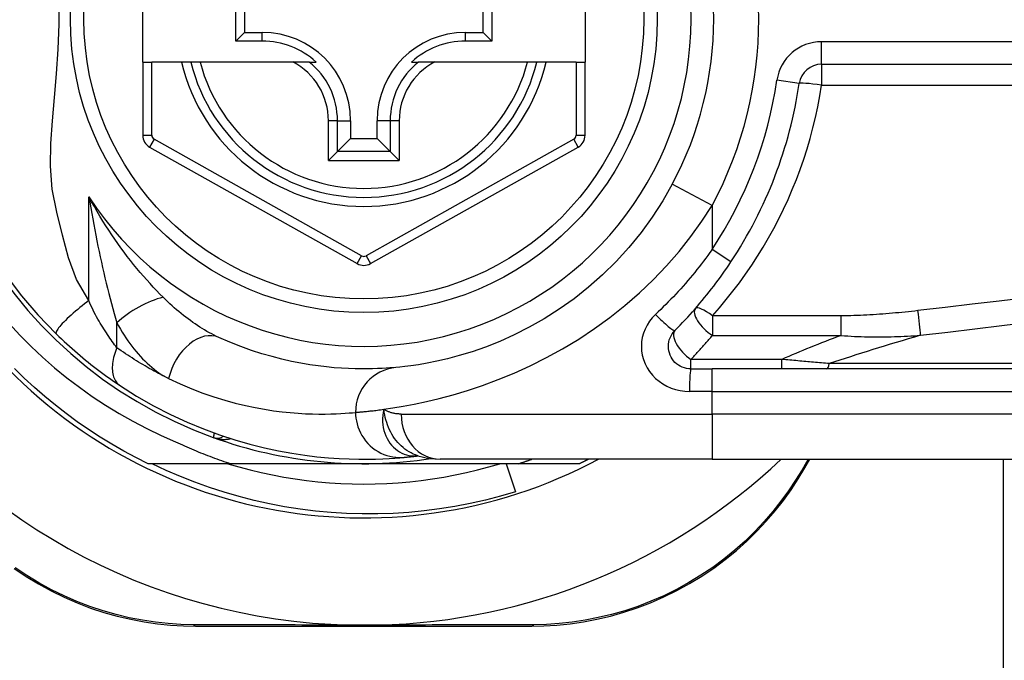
# Model space of a CAD drawing. Header units: inches. Extents: x 4 to 114, y 7 to 60.
# Tile 66 of 95: x 26.105 to 26.964, y 40.764 to 41.323. Entities that reach past the tile are written whole.
import ezdxf

# ---------------------------------------------------------------- set-up
doc = ezdxf.new("R2010")
doc.units = ezdxf.units.IN
doc.header["$MEASUREMENT"] = 0
doc.layers.add('Visible Edges(ANSI)', color=7, linetype='Continuous', lineweight=25)
doc.layers.add('Visible Tangent Edges(ANSI)', color=7, linetype='Continuous', lineweight=25)

msp = doc.modelspace()

# ---------------------------------------------------------------- linework, layer by layer
at = {"layer": 'Visible Edges(ANSI)'}
for p, q in [((26.21247, 41.28602), (26.21247, 41.36083)), ((26.59829, 41.36083), (26.59829, 41.28602)), ((26.29363, 41.30428), (26.29363, 41.34257)), ((26.51696, 41.34257), (26.51696, 41.30428)), ((26.30121, 41.33499), (26.30121, 41.31186)), ((26.50938, 41.31186), (26.50938, 41.33499)), ((26.29363, 41.30428), (26.30121, 41.31186)), ((26.31671, 41.30428), (26.29363, 41.30428)), ((26.30121, 41.31186), (26.31671, 41.31186)), ((26.49388, 41.31186), (26.50938, 41.31186)), ((26.51696, 41.30428), (26.49388, 41.30428)), ((26.51696, 41.30428), (26.50938, 41.31186)), ((26.21247, 41.28602), (26.21247, 41.22207)), ((26.21247, 41.28602), (26.22034, 41.28602)), ((26.24625, 41.28602), (26.22034, 41.28602)), ((26.25435, 41.28602), (26.24625, 41.28602)), ((26.26247, 41.28602), (26.25435, 41.28602)), ((26.34345, 41.28602), (26.26247, 41.28602)), ((26.35773, 41.28602), (26.34345, 41.28602)), ((26.35773, 41.28602), (26.36364, 41.28602)), ((26.44695, 41.28602), (26.45286, 41.28602)), ((26.46714, 41.28602), (26.45286, 41.28602)), ((26.54812, 41.28602), (26.46714, 41.28602)), ((26.55624, 41.28602), (26.54812, 41.28602)), ((26.56434, 41.28602), (26.55624, 41.28602)), ((26.59042, 41.28602), (26.56434, 41.28602)), ((26.59042, 41.28602), (26.59829, 41.28602)), ((26.59829, 41.22207), (26.59829, 41.28602)), ((26.80449, 41.28407), (27.45647, 41.28407)), ((26.39373, 41.23484), (26.39373, 41.21934)), ((26.41686, 41.21934), (26.41686, 41.23484)), ((26.3823, 41.20791), (26.39373, 41.21934)), ((26.39373, 41.21934), (26.41686, 41.21934)), ((26.42829, 41.20791), (26.41686, 41.21934)), ((26.2185, 41.21177), (26.39951, 41.11013)), ((26.41107, 41.11013), (26.59226, 41.21177)), ((26.3823, 41.20791), (26.37446, 41.20007)), ((26.43613, 41.20007), (26.42829, 41.20791)), ((26.69056, 41.01831), (26.70899, 41.01831)), ((27.35805, 41.01831), (26.70899, 41.01831)), ((26.28937, 40.93563), (26.21721, 40.93563)), ((26.40529, 40.93563), (26.28937, 40.93563)), ((26.54032, 40.93563), (26.40529, 40.93563)), ((26.45255, 40.94249), (26.4526, 40.94249)), ((26.70899, 40.93957), (26.47173, 40.93957)), ((26.52954, 40.93563), (26.53748, 40.91102)), ((26.59338, 40.93563), (26.54032, 40.93563)), ((26.70899, 40.93957), (27.35805, 40.93957)), ((26.78993, 40.9319), (26.79435, 40.93957)), ((26.96315, 26.40428), (26.96315, 40.93957)), ((26.25906, 40.7939), (26.55114, 40.7939))]:
    msp.add_line(p, q, dxfattribs=at)
at = {"layer": 'Visible Edges(ANSI)', "flags": 128}
for points in [[(26.67428, 41.17939), (26.66598, 41.16488), (26.65689, 41.15081), (26.64705, 41.13727), (26.6365, 41.12433), (26.62531, 41.11204), (26.61355, 41.10046), (26.60133, 41.08962), (26.5887, 41.07958), (26.57577, 41.07042), (26.56267, 41.06213), (26.54954, 41.05471), (26.53654, 41.04812), (26.5238, 41.04237), (26.51146, 41.03743), (26.49968, 41.03328), (26.48859, 41.02989), (26.47833, 41.02714), (26.46893, 41.02494), (26.46045, 41.02323), (26.45293, 41.02194), (26.44641, 41.02099), (26.44094, 41.02034), (26.43656, 41.01989), (26.43332, 41.0196)], [(26.67664, 41.05191), (26.67889, 41.05418), (26.68113, 41.05647), (26.68335, 41.05878), (26.68555, 41.06112), (26.68773, 41.06347), (26.68989, 41.06584), (26.69204, 41.06823), (26.69417, 41.07064), (26.69628, 41.07307), (26.69837, 41.07552), (26.70043, 41.07799), (26.70248, 41.08047), (26.70451, 41.08298), (26.70652, 41.0855), (26.70851, 41.08804), (26.71047, 41.09059), (26.71242, 41.09316), (26.71434, 41.09575), (26.71624, 41.09835), (26.71812, 41.10097), (26.71997, 41.1036), (26.72181, 41.10625), (26.72362, 41.10891), (26.7254, 41.11158)], [(26.09339, 41.09966), (26.10673, 41.08211), (26.12101, 41.06549), (26.13711, 41.04879)], [(26.09598, 41.05782), (26.10538, 41.04772), (26.11511, 41.03795), (26.12518, 41.0285), (26.13558, 41.01939), (26.14628, 41.01064), (26.15727, 41.00226), (26.16852, 40.99427), (26.18004, 40.98667), (26.1918, 40.97947), (26.20381, 40.97267), (26.21604, 40.96628), (26.22849, 40.96031), (26.24116, 40.95477)], [(26.13711, 41.04879), (26.13933, 41.04664), (26.14158, 41.04449), (26.14385, 41.04236), (26.14615, 41.04025), (26.14847, 41.03814), (26.1508, 41.03605), (26.15316, 41.03399), (26.15551, 41.03195), (26.15788, 41.02994), (26.16024, 41.02797), (26.1626, 41.02603), (26.16495, 41.02412), (26.16731, 41.02224), (26.16965, 41.02041), (26.17199, 41.0186), (26.17431, 41.01684), (26.17663, 41.01511), (26.17894, 41.01341), (26.18123, 41.01175), (26.1835, 41.01013), (26.18576, 41.00854), (26.18798, 41.007), (26.19019, 41.0055), (26.19236, 41.00404)], [(26.43332, 41.0196), (26.43086, 41.01938), (26.42802, 41.01915), (26.4248, 41.01893), (26.4212, 41.01872), (26.41723, 41.01854), (26.41289, 41.0184), (26.40818, 41.01832), (26.40311, 41.01831), (26.39769, 41.0184), (26.39193, 41.01859), (26.38583, 41.01892), (26.3794, 41.0194), (26.37263, 41.02005), (26.36552, 41.0209), (26.35809, 41.02198), (26.35033, 41.0233), (26.34226, 41.02489), (26.33388, 41.02678), (26.32523, 41.029), (26.31634, 41.03156), (26.30723, 41.0345), (26.29792, 41.03782), (26.28845, 41.04157), (26.27883, 41.04575)], [(26.69056, 41.01831), (26.68864, 41.0184), (26.68673, 41.0187), (26.68487, 41.01917), (26.68305, 41.01982), (26.68131, 41.02064), (26.67965, 41.02162), (26.6781, 41.02276), (26.67667, 41.02404), (26.67538, 41.02546), (26.67423, 41.02701), (26.67324, 41.02867), (26.67241, 41.03042), (26.67175, 41.03225), (26.67127, 41.03413), (26.67098, 41.03604), (26.67087, 41.03797), (26.67097, 41.0399), (26.67125, 41.04182), (26.67172, 41.0437), (26.67237, 41.04552), (26.6732, 41.04727), (26.6742, 41.04894), (26.67535, 41.05049), (26.67664, 41.05191)], [(26.21721, 40.93563), (26.2065, 40.94101), (26.19594, 40.94669), (26.18554, 40.95266), (26.17531, 40.95891), (26.16526, 40.96545), (26.1554, 40.97227), (26.14573, 40.97935), (26.13626, 40.9867), (26.127, 40.99432), (26.11795, 41.00219), (26.10913, 41.0103), (26.10053, 41.01866)], [(26.19236, 41.00404), (26.20714, 40.99467), (26.22191, 40.9862), (26.23659, 40.97862), (26.2511, 40.9719), (26.26536, 40.96598), (26.27929, 40.96084), (26.29284, 40.95641), (26.30599, 40.95263), (26.31869, 40.94946), (26.3309, 40.94684), (26.34259, 40.94472), (26.35375, 40.94304), (26.36435, 40.94176), (26.37437, 40.94081), (26.38381, 40.94017), (26.39264, 40.93977), (26.40085, 40.93959), (26.40845, 40.93958), (26.41541, 40.9397), (26.42174, 40.93992), (26.42742, 40.9402), (26.43245, 40.94053), (26.43683, 40.94086), (26.44055, 40.94119)], [(26.24116, 40.95477), (26.24312, 40.95385), (26.24508, 40.95294), (26.24705, 40.95204), (26.24902, 40.95115), (26.251, 40.95027), (26.25298, 40.9494), (26.25497, 40.94855), (26.25696, 40.9477), (26.25895, 40.94686), (26.26095, 40.94604), (26.26296, 40.94522), (26.26497, 40.94442), (26.26698, 40.94363), (26.26899, 40.94285), (26.27101, 40.94208), (26.27304, 40.94132), (26.27507, 40.94057), (26.2771, 40.93983), (26.27914, 40.9391), (26.28118, 40.93839), (26.28322, 40.93768), (26.28527, 40.93699), (26.28732, 40.9363), (26.28937, 40.93563)], [(26.53748, 40.91102), (26.52443, 40.90721), (26.51128, 40.90383), (26.49804, 40.90085), (26.48473, 40.8983), (26.47135, 40.89617), (26.45792, 40.89445), (26.44444, 40.89316), (26.43092, 40.89229), (26.41738, 40.89185), (26.40382, 40.89183), (26.39025, 40.89224), (26.37669, 40.89307), (26.36315, 40.89434), (26.34967, 40.89602), (26.33626, 40.89813), (26.32294, 40.90066), (26.30972, 40.9036), (26.2966, 40.90696), (26.28359, 40.91073), (26.27071, 40.9149), (26.25796, 40.91948), (26.24535, 40.92447), (26.2329, 40.92985), (26.22061, 40.93563)], [(26.28674, 40.93563), (26.29636, 40.93282), (26.30605, 40.93024), (26.3158, 40.92791), (26.32561, 40.92582), (26.33546, 40.92397), (26.34536, 40.92237), (26.35529, 40.92101), (26.36526, 40.91989), (26.37524, 40.91903), (26.38525, 40.91841), (26.39527, 40.91804), (26.40529, 40.91791), (26.41532, 40.91804), (26.42534, 40.91841), (26.43534, 40.91903), (26.44533, 40.91989), (26.45529, 40.92101), (26.46523, 40.92237), (26.47512, 40.92397), (26.48498, 40.92582), (26.49478, 40.92791), (26.50453, 40.93024), (26.51422, 40.93282), (26.52385, 40.93563)], [(26.44055, 40.94119), (26.44089, 40.94122), (26.44124, 40.94125), (26.44161, 40.94129), (26.442, 40.94132), (26.44239, 40.94136), (26.4428, 40.9414), (26.44323, 40.94145), (26.44367, 40.94149), (26.44412, 40.94153), (26.44458, 40.94158), (26.44506, 40.94163), (26.44556, 40.94168), (26.44606, 40.94174), (26.44659, 40.94179), (26.44712, 40.94185), (26.44767, 40.94191), (26.44823, 40.94198), (26.44881, 40.94204), (26.4494, 40.94211), (26.45, 40.94218), (26.45062, 40.94225), (26.45125, 40.94233), (26.45189, 40.94241), (26.45255, 40.94249)], [(26.4523, 40.94259), (26.46218, 40.94027), (26.47173, 40.93957)], [(26.54032, 40.93563), (26.5408, 40.93579), (26.54129, 40.93594), (26.54177, 40.9361), (26.54226, 40.93626), (26.54274, 40.93642), (26.54323, 40.93658), (26.54371, 40.93674), (26.5442, 40.9369), (26.54468, 40.93706), (26.54517, 40.93723), (26.54565, 40.93739), (26.54613, 40.93755), (26.54662, 40.93772), (26.5471, 40.93788), (26.54758, 40.93805), (26.54807, 40.93822), (26.54855, 40.93838), (26.54903, 40.93855), (26.54951, 40.93872), (26.54999, 40.93889), (26.55048, 40.93906), (26.55096, 40.93922), (26.55144, 40.9394), (26.55192, 40.93957)], [(26.60129, 40.93957), (26.60096, 40.9394), (26.60063, 40.93923), (26.6003, 40.93907), (26.59998, 40.9389), (26.59965, 40.93873), (26.59932, 40.93857), (26.59899, 40.9384), (26.59866, 40.93824), (26.59833, 40.93807), (26.598, 40.93791), (26.59767, 40.93774), (26.59734, 40.93758), (26.59701, 40.93741), (26.59668, 40.93725), (26.59635, 40.93709), (26.59602, 40.93692), (26.59569, 40.93676), (26.59536, 40.9366), (26.59503, 40.93644), (26.5947, 40.93627), (26.59437, 40.93611), (26.59404, 40.93595), (26.59371, 40.93579), (26.59338, 40.93563)], [(26.55114, 40.7939), (26.56228, 40.79412), (26.57363, 40.79482), (26.58517, 40.79601), (26.59683, 40.79771), (26.60856, 40.79995), (26.62032, 40.80273), (26.63209, 40.80605), (26.64381, 40.80994), (26.65544, 40.81441), (26.66692, 40.81944), (26.67822, 40.82501), (26.68928, 40.83108), (26.70005, 40.83764), (26.71049, 40.84466), (26.72054, 40.85211), (26.73017, 40.85997), (26.73933, 40.86817), (26.74802, 40.87669), (26.75624, 40.88547), (26.76397, 40.89447), (26.77121, 40.90366), (26.77796, 40.91298), (26.7842, 40.92241), (26.78993, 40.9319)], [(26.10031, 40.84426), (26.11075, 40.83728), (26.12151, 40.83075), (26.13255, 40.8247), (26.14382, 40.81917), (26.15528, 40.81419), (26.16688, 40.80977), (26.17856, 40.80593), (26.19027, 40.80265), (26.20198, 40.79992), (26.21364, 40.79771), (26.22522, 40.79602), (26.23668, 40.79483), (26.24797, 40.79413), (26.25906, 40.7939)], [(26.41761, 40.79489), (26.41659, 40.79487), (26.41556, 40.79485), (26.41453, 40.79483), (26.4135, 40.79482), (26.41247, 40.7948), (26.41144, 40.79479), (26.41041, 40.79478), (26.40938, 40.79477), (26.40836, 40.79476), (26.40733, 40.79476), (26.40631, 40.79476), (26.40528, 40.79476), (26.40426, 40.79476), (26.40324, 40.79476), (26.40221, 40.79476), (26.40119, 40.79477), (26.40016, 40.79478), (26.39914, 40.79479), (26.39811, 40.7948), (26.39708, 40.79482), (26.39606, 40.79483), (26.39503, 40.79485), (26.394, 40.79487), (26.39297, 40.79489)]]:
    msp.add_lwpolyline(points, dxfattribs=at)
at = {"layer": 'Visible Edges(ANSI)'}
msp.add_circle((26.40529, 41.32342), 0.25591, dxfattribs=at)
for centre, radius, start, end in [((26.40529, 41.32342), 0.43504, 61.92751, 298.07249), ((26.40529, 41.32342), 0.3878, 81.33391, 250.21195), ((26.40529, 41.32342), 0.30512, 331.83282, 28.16718), ((26.31671, 41.23484), 0.07702, 0, 90), ((26.31671, 41.23484), 0.06944, 47.48259, 90), ((26.49388, 41.23484), 0.07702, 90, 180), ((26.49388, 41.23484), 0.06944, 90, 132.51741), ((26.40529, 41.32342), 0.15551, 193.91643, 346.08357), ((26.80449, 41.26438), 0.01969, 90, 171.58673), ((26.40529, 41.32342), 0.38386, 326.50369, 351.58673), ((26.22428, 41.22207), 0.01181, 180, 240.68681), ((26.58648, 41.22207), 0.01181, 299.29123, 0), ((26.4053, 41.12043), 0.01181, 240.68681, 299.29123), ((26.40529, 41.32428), 0.52953, 213.07249, 268.66692), ((26.27734, 40.96779), 0.00984, 250.21195, 303.93658), ((26.40529, 41.32342), 0.3878, 250.21195, 278.66609), ((26.40529, 41.32428), 0.52953, 271.33308, 313.40464)]:
    msp.add_arc(centre, radius, start, end, dxfattribs=at)
at = {"layer": 'Visible Tangent Edges(ANSI)'}
for p, q in [((26.31671, 41.30428), (26.31671, 41.31186)), ((26.49388, 41.30428), (26.49388, 41.31186)), ((26.80449, 41.28407), (26.80449, 41.30375)), ((27.45647, 41.30375), (26.80449, 41.30375)), ((26.22034, 41.22207), (26.22034, 41.28602)), ((26.59042, 41.28602), (26.59042, 41.22207)), ((26.80449, 41.28407), (26.80449, 41.26577)), ((26.78502, 41.26726), (26.76555, 41.27014)), ((26.80449, 41.26577), (27.45647, 41.26577)), ((26.37446, 41.20007), (26.37446, 41.23484)), ((26.3823, 41.23484), (26.37446, 41.23484)), ((26.3823, 41.20791), (26.3823, 41.23484)), ((26.3823, 41.23484), (26.39373, 41.23484)), ((26.42829, 41.23484), (26.41686, 41.23484)), ((26.43613, 41.23484), (26.42829, 41.23484)), ((26.42829, 41.23484), (26.42829, 41.20791)), ((26.43613, 41.23484), (26.43613, 41.20007)), ((26.21247, 41.22207), (26.22034, 41.22207)), ((26.22235, 41.21864), (26.2185, 41.21177)), ((26.40337, 41.117), (26.22235, 41.21864)), ((26.58841, 41.21864), (26.40722, 41.117)), ((26.59226, 41.21177), (26.58841, 41.21864)), ((26.59042, 41.22207), (26.59829, 41.22207)), ((26.42829, 41.20791), (26.3823, 41.20791)), ((26.37446, 41.20007), (26.43613, 41.20007)), ((26.70899, 41.16081), (26.67428, 41.17939)), ((26.16559, 41.07795), (26.16559, 41.16846)), ((26.70899, 41.16081), (26.70899, 41.12244)), ((26.39951, 41.11013), (26.40337, 41.117)), ((26.40722, 41.117), (26.41107, 41.11013)), ((26.7254, 41.11158), (26.70899, 41.12244)), ((26.82153, 41.06463), (26.70933, 41.06463)), ((26.70933, 41.06463), (26.70933, 41.04753)), ((26.82153, 41.04753), (26.82153, 41.06463)), ((26.18989, 41.0368), (26.18989, 41.05846)), ((26.70933, 41.04753), (26.82153, 41.04753)), ((26.69056, 41.01831), (26.69056, 41.02665)), ((26.76991, 41.02665), (26.69056, 41.02665)), ((26.76991, 41.01831), (26.76991, 41.02665)), ((27.36037, 41.0229), (26.81123, 41.0229)), ((26.70899, 40.99862), (26.70899, 41.01831)), ((26.70899, 40.99862), (26.68933, 40.99862)), ((26.70899, 40.99862), (27.35805, 40.99862)), ((26.70899, 40.97894), (26.70899, 40.99862)), ((26.43783, 40.97894), (26.70899, 40.97894)), ((27.35805, 40.97894), (26.70899, 40.97894)), ((26.70899, 40.97894), (26.70899, 40.93957)), ((26.79285, 40.93957), (26.78754, 40.93043))]:
    msp.add_line(p, q, dxfattribs=at)
at = {"layer": 'Visible Tangent Edges(ANSI)', "flags": 128}
for points in [[(26.16559, 41.07795), (26.15483, 41.09617), (26.14776, 41.11524), (26.14255, 41.13491), (26.13747, 41.15502), (26.13342, 41.17518), (26.13199, 41.19507), (26.13234, 41.21482), (26.13372, 41.23473), (26.13553, 41.255), (26.13735, 41.27581), (26.13878, 41.29729), (26.13952, 41.319), (26.13927, 41.34063)], [(26.70933, 41.06463), (26.71546, 41.07163), (26.72142, 41.07877), (26.72722, 41.08606), (26.73284, 41.09348), (26.7383, 41.10105), (26.74357, 41.10875), (26.74866, 41.11658), (26.75357, 41.12453), (26.7583, 41.13261), (26.76283, 41.14081), (26.76717, 41.14913), (26.77131, 41.15756), (26.77525, 41.1661), (26.77898, 41.17474), (26.78251, 41.18349), (26.78583, 41.19233), (26.78894, 41.20126), (26.79183, 41.21027), (26.7945, 41.21936), (26.79695, 41.22852), (26.79918, 41.23775), (26.80118, 41.24704), (26.80295, 41.25638), (26.80449, 41.26577)], [(26.16559, 41.16846), (26.16637, 41.16362), (26.16718, 41.15879), (26.168, 41.15397), (26.16886, 41.14917), (26.16973, 41.14438), (26.17062, 41.13961), (26.17154, 41.13486), (26.17247, 41.13012), (26.17343, 41.12541), (26.1744, 41.12073), (26.1754, 41.11606), (26.17641, 41.11143), (26.17745, 41.10682), (26.1785, 41.10223), (26.17957, 41.09767), (26.18066, 41.09314), (26.18177, 41.08864), (26.18289, 41.08417), (26.18403, 41.07975), (26.18518, 41.07537), (26.18634, 41.07105), (26.18752, 41.06678), (26.1887, 41.06259), (26.18989, 41.05846)], [(26.23028, 41.08077), (26.22744, 41.08365), (26.22457, 41.0866), (26.2217, 41.08964), (26.21883, 41.09276), (26.21595, 41.09594), (26.21308, 41.0992), (26.21022, 41.10253), (26.20737, 41.10593), (26.20453, 41.10938), (26.20172, 41.1129), (26.19894, 41.11648), (26.19617, 41.12011), (26.19343, 41.12381), (26.19072, 41.12758), (26.18804, 41.1314), (26.18539, 41.13529), (26.18277, 41.13923), (26.18019, 41.14324), (26.17765, 41.1473), (26.17514, 41.15143), (26.17269, 41.1556), (26.17027, 41.15984), (26.1679, 41.16412), (26.16559, 41.16846)], [(26.42276, 40.98308), (26.43073, 40.98424), (26.4396, 40.9857), (26.44931, 40.98753), (26.45983, 40.98976), (26.47111, 40.99245), (26.48311, 40.99567), (26.49573, 40.9995), (26.50888, 41.00394), (26.52244, 41.00902), (26.5363, 41.01475), (26.55037, 41.02113), (26.56452, 41.02818), (26.57866, 41.03591), (26.59267, 41.04433), (26.60644, 41.05344), (26.61989, 41.06322), (26.63297, 41.07361), (26.6456, 41.08459), (26.65773, 41.09612), (26.66929, 41.10817), (26.68023, 41.12071), (26.69052, 41.1337), (26.70012, 41.14709), (26.70899, 41.16081)], [(26.70899, 41.12244), (26.70718, 41.11991), (26.70535, 41.11738), (26.70349, 41.11487), (26.70162, 41.11237), (26.69972, 41.10989), (26.69779, 41.10742), (26.69585, 41.10497), (26.69388, 41.10253), (26.69189, 41.10011), (26.68988, 41.0977), (26.68785, 41.09531), (26.68579, 41.09293), (26.68372, 41.09058), (26.68163, 41.08823), (26.67951, 41.08591), (26.67738, 41.08361), (26.67523, 41.08132), (26.67305, 41.07905), (26.67086, 41.0768), (26.66865, 41.07457), (26.66643, 41.07236), (26.66418, 41.07016), (26.66192, 41.06799), (26.65964, 41.06584)], [(26.27883, 41.04575), (26.27678, 41.04671), (26.27472, 41.04772), (26.27265, 41.04878), (26.27058, 41.04989), (26.26851, 41.05106), (26.26643, 41.05226), (26.26436, 41.05352), (26.26229, 41.05481), (26.26023, 41.05615), (26.25817, 41.05752), (26.25612, 41.05894), (26.25408, 41.0604), (26.25204, 41.06189), (26.25001, 41.06343), (26.24799, 41.065), (26.24598, 41.06661), (26.24397, 41.06826), (26.24198, 41.06994), (26.24, 41.07166), (26.23802, 41.07342), (26.23606, 41.07521), (26.23412, 41.07703), (26.23219, 41.07888), (26.23028, 41.08077)], [(26.98319, 41.08024), (26.95952, 41.07746), (26.93585, 41.07468), (26.91218, 41.0719), (26.88851, 41.06914)], [(26.16559, 41.07795), (26.16365, 41.07648), (26.16169, 41.07497), (26.15971, 41.07341), (26.15773, 41.07182), (26.15577, 41.07021), (26.15383, 41.06858), (26.15194, 41.06696), (26.1501, 41.06534), (26.14834, 41.06374), (26.14666, 41.06217), (26.14509, 41.06065), (26.14363, 41.05919), (26.1423, 41.05779), (26.1411, 41.05648), (26.14005, 41.05525), (26.13914, 41.05411), (26.13839, 41.05308), (26.13778, 41.05215), (26.13733, 41.05132), (26.13702, 41.05061), (26.13685, 41.05), (26.13681, 41.04949), (26.1369, 41.04909), (26.13711, 41.04879)], [(26.18989, 41.0368), (26.18892, 41.03811), (26.18793, 41.03945), (26.18693, 41.04084), (26.18592, 41.04226), (26.1849, 41.04371), (26.18387, 41.0452), (26.18284, 41.04673), (26.1818, 41.04828), (26.18075, 41.04987), (26.1797, 41.05149), (26.17865, 41.05314), (26.1776, 41.05482), (26.17654, 41.05653), (26.17548, 41.05827), (26.17442, 41.06004), (26.17336, 41.06184), (26.1723, 41.06367), (26.17125, 41.06553), (26.17021, 41.06744), (26.16921, 41.06943), (26.16825, 41.07147), (26.16732, 41.07358), (26.16643, 41.07574), (26.16559, 41.07795)], [(26.65964, 41.06584), (26.65688, 41.06299), (26.65442, 41.05988), (26.6523, 41.05656), (26.65053, 41.05306), (26.64914, 41.0494), (26.64814, 41.04564), (26.64753, 41.04181), (26.64733, 41.03795), (26.64755, 41.03409), (26.64818, 41.03026), (26.64921, 41.0265), (26.65062, 41.02285), (26.65238, 41.01935), (26.6545, 41.01603), (26.65694, 41.01293), (26.6597, 41.01009), (26.66276, 41.00753), (26.66607, 41.00526), (26.6696, 41.00329), (26.67332, 41.00165), (26.67719, 41.00035), (26.68117, 40.9994), (26.68523, 40.99882), (26.68933, 40.99862)], [(26.88851, 41.06914), (26.88574, 41.06882), (26.88296, 41.06851), (26.88017, 41.06821), (26.87739, 41.06791), (26.87461, 41.06763), (26.87183, 41.06736), (26.86904, 41.06709), (26.86625, 41.06684), (26.86347, 41.0666), (26.86068, 41.06637), (26.85789, 41.06615), (26.8551, 41.06594), (26.8523, 41.06575), (26.84951, 41.06557), (26.84671, 41.0654), (26.84392, 41.06525), (26.84112, 41.06511), (26.83833, 41.06499), (26.83553, 41.06488), (26.83273, 41.06479), (26.82993, 41.06473), (26.82713, 41.06467), (26.82433, 41.06464), (26.82153, 41.06463)], [(26.18989, 41.05846), (26.19141, 41.05575), (26.19296, 41.05308), (26.19455, 41.05045), (26.19619, 41.04787), (26.19785, 41.04534), (26.19955, 41.04287), (26.20129, 41.04045), (26.20306, 41.03809), (26.20485, 41.03579), (26.20668, 41.03354), (26.20854, 41.03137), (26.21043, 41.02925), (26.21235, 41.02721), (26.21429, 41.02523), (26.21626, 41.02332), (26.21826, 41.02149), (26.22029, 41.01974), (26.22234, 41.01806), (26.22442, 41.01646), (26.22651, 41.01496), (26.22863, 41.01355), (26.23075, 41.01224), (26.23289, 41.01103), (26.23505, 41.00992)], [(26.89084, 41.04762), (26.91451, 41.05046), (26.93818, 41.05331), (26.96185, 41.05617), (26.98551, 41.05903)], [(26.69056, 41.02665), (26.69136, 41.02749), (26.69217, 41.02833), (26.69297, 41.02918), (26.69377, 41.03002), (26.69456, 41.03087), (26.69536, 41.03173), (26.69615, 41.03258), (26.69695, 41.03344), (26.69774, 41.0343), (26.69852, 41.03516), (26.69931, 41.03603), (26.70009, 41.0369), (26.70087, 41.03777), (26.70165, 41.03865), (26.70243, 41.03952), (26.7032, 41.0404), (26.70398, 41.04128), (26.70475, 41.04217), (26.70552, 41.04306), (26.70628, 41.04395), (26.70705, 41.04484), (26.70781, 41.04574), (26.70857, 41.04663), (26.70933, 41.04753)], [(26.82153, 41.04753), (26.82446, 41.04729), (26.82739, 41.04707), (26.83031, 41.04689), (26.83323, 41.04672), (26.83615, 41.04659), (26.83906, 41.04648), (26.84196, 41.04639), (26.84487, 41.04632), (26.84777, 41.04627), (26.85066, 41.04625), (26.85356, 41.04624), (26.85644, 41.04625), (26.85933, 41.04628), (26.86221, 41.04633), (26.86509, 41.04639), (26.86796, 41.04647), (26.87083, 41.04656), (26.8737, 41.04667), (26.87656, 41.0468), (26.87942, 41.04694), (26.88228, 41.04709), (26.88514, 41.04725), (26.88799, 41.04743), (26.89084, 41.04762)], [(26.18989, 41.0368), (26.18923, 41.03512), (26.18861, 41.03342), (26.18805, 41.03171), (26.18755, 41.02999), (26.18711, 41.02828), (26.18674, 41.02656), (26.18643, 41.02486), (26.1862, 41.02318), (26.18605, 41.02153), (26.18596, 41.01991), (26.18596, 41.01833), (26.18603, 41.01681), (26.18619, 41.01534), (26.18642, 41.01393), (26.18672, 41.01258), (26.1871, 41.01131), (26.18754, 41.01011), (26.18806, 41.00899), (26.18864, 41.00796), (26.18928, 41.007), (26.18998, 41.00613), (26.19073, 41.00535), (26.19152, 41.00465), (26.19236, 41.00404)], [(26.23505, 41.00992), (26.23319, 41.01083), (26.23134, 41.01176), (26.22947, 41.01271), (26.22761, 41.01367), (26.22574, 41.01465), (26.22387, 41.01565), (26.22199, 41.01667), (26.22011, 41.0177), (26.21823, 41.01876), (26.21635, 41.01983), (26.21446, 41.02092), (26.21257, 41.02203), (26.21068, 41.02316), (26.20879, 41.0243), (26.2069, 41.02547), (26.20501, 41.02665), (26.20312, 41.02785), (26.20123, 41.02907), (26.19935, 41.03031), (26.19746, 41.03157), (26.19557, 41.03284), (26.19367, 41.03414), (26.19178, 41.03546), (26.18989, 41.0368)], [(26.81123, 41.0229), (26.80953, 41.02305), (26.80783, 41.0232), (26.80612, 41.02335), (26.80441, 41.0235), (26.8027, 41.02365), (26.80099, 41.02381), (26.79927, 41.02396), (26.79756, 41.02411), (26.79584, 41.02427), (26.79412, 41.02442), (26.79239, 41.02458), (26.79067, 41.02473), (26.78895, 41.02489), (26.78722, 41.02505), (26.78549, 41.02521), (26.78376, 41.02536), (26.78203, 41.02552), (26.7803, 41.02568), (26.77857, 41.02584), (26.77684, 41.026), (26.77511, 41.02616), (26.77337, 41.02633), (26.77164, 41.02649), (26.76991, 41.02665)], [(26.23505, 41.00992), (26.2452, 41.0052), (26.2552, 41.00097), (26.26502, 40.99722), (26.27463, 40.9939), (26.28402, 40.99101), (26.29314, 40.98851), (26.30198, 40.98637), (26.3105, 40.98457), (26.31869, 40.98308), (26.32653, 40.98187), (26.33403, 40.98091), (26.34117, 40.98017), (26.34796, 40.97962), (26.3544, 40.97926), (26.36048, 40.97904), (26.36619, 40.97894), (26.37154, 40.97895), (26.37651, 40.97904), (26.38109, 40.9792), (26.38528, 40.9794), (26.38908, 40.97964), (26.39247, 40.97989), (26.39547, 40.98015), (26.39807, 40.98039)], [(26.39807, 40.98039), (26.39865, 40.98044), (26.39928, 40.98049), (26.39994, 40.98055), (26.40065, 40.98061), (26.40139, 40.98067), (26.40217, 40.98074), (26.40299, 40.98081), (26.40385, 40.98089), (26.40475, 40.98098), (26.40569, 40.98107), (26.40666, 40.98116), (26.40768, 40.98126), (26.40873, 40.98137), (26.40982, 40.98149), (26.41095, 40.98161), (26.41211, 40.98174), (26.41331, 40.98188), (26.41455, 40.98203), (26.41583, 40.98218), (26.41714, 40.98234), (26.41849, 40.98251), (26.41988, 40.98269), (26.4213, 40.98288), (26.42276, 40.98308)], [(26.39807, 40.98039), (26.39815, 40.97794), (26.39839, 40.97543), (26.3988, 40.97289), (26.39939, 40.97032), (26.40016, 40.96774), (26.40112, 40.96518), (26.40228, 40.96266), (26.40362, 40.96019), (26.40516, 40.9578), (26.40687, 40.95552), (26.40875, 40.95335), (26.41079, 40.95132), (26.41298, 40.94945), (26.41528, 40.94775), (26.41769, 40.94624), (26.42018, 40.94491), (26.42273, 40.94378), (26.42532, 40.94285), (26.42792, 40.94212), (26.43052, 40.94158), (26.4331, 40.94123), (26.43564, 40.94105), (26.43813, 40.94104), (26.44055, 40.94119)], [(26.42276, 40.98308), (26.42219, 40.98034), (26.42182, 40.97762), (26.42165, 40.97492), (26.42167, 40.97226), (26.42189, 40.96965), (26.42228, 40.9671), (26.42285, 40.96462), (26.42359, 40.96222), (26.42449, 40.95991), (26.42555, 40.95771), (26.42675, 40.95562), (26.42809, 40.95366), (26.42956, 40.95183), (26.43115, 40.95014), (26.43285, 40.9486), (26.43465, 40.94722), (26.43654, 40.946), (26.4385, 40.94495), (26.44052, 40.94408), (26.44261, 40.94338), (26.44474, 40.94285), (26.44691, 40.94252), (26.44909, 40.94236), (26.45127, 40.94239)], [(26.4523, 40.94259), (26.45035, 40.94328), (26.44843, 40.94408), (26.44655, 40.945), (26.44472, 40.94601), (26.44293, 40.94714), (26.4412, 40.94836), (26.43953, 40.94968), (26.43792, 40.95109), (26.43638, 40.95259), (26.43491, 40.95417), (26.43351, 40.95584), (26.43218, 40.95758), (26.43094, 40.9594), (26.42978, 40.96129), (26.42871, 40.96324), (26.42772, 40.96524), (26.42682, 40.9673), (26.42601, 40.96941), (26.42527, 40.97157), (26.42462, 40.97378), (26.42404, 40.97604), (26.42354, 40.97834), (26.42312, 40.98069), (26.42276, 40.98308)], [(26.43783, 40.97894), (26.43714, 40.97894), (26.43645, 40.97896), (26.43577, 40.979), (26.43509, 40.97905), (26.43442, 40.97911), (26.43375, 40.97918), (26.43308, 40.97927), (26.43243, 40.97938), (26.43177, 40.9795), (26.43113, 40.97963), (26.43049, 40.97978), (26.42985, 40.97994), (26.42922, 40.98012), (26.4286, 40.98031), (26.42799, 40.98052), (26.42738, 40.98075), (26.42677, 40.98098), (26.42618, 40.98124), (26.42559, 40.98151), (26.42501, 40.98179), (26.42444, 40.98209), (26.42387, 40.9824), (26.42331, 40.98273), (26.42276, 40.98308)], [(26.27483, 40.96242), (26.27477, 40.96212), (26.27471, 40.96183), (26.27465, 40.96155), (26.27459, 40.96128), (26.27454, 40.96102), (26.27448, 40.96077), (26.27443, 40.96054), (26.27439, 40.96032), (26.27434, 40.96011), (26.2743, 40.95991), (26.27426, 40.95972), (26.27422, 40.95955), (26.27419, 40.95939), (26.27416, 40.95924), (26.27413, 40.95911), (26.27411, 40.95899), (26.27408, 40.95888), (26.27406, 40.95879), (26.27405, 40.95871), (26.27403, 40.95864), (26.27402, 40.95859), (26.27401, 40.95856), (26.27401, 40.95854), (26.27401, 40.95853)], [(26.27401, 40.95853), (26.27462, 40.95832), (26.27523, 40.95812), (26.27585, 40.95793), (26.27647, 40.95776), (26.2771, 40.9576), (26.27773, 40.95746), (26.27837, 40.95733), (26.279, 40.95721), (26.27964, 40.95711), (26.28028, 40.95703), (26.28092, 40.95696), (26.28155, 40.95691), (26.28219, 40.95687), (26.28283, 40.95684), (26.28347, 40.95684), (26.2841, 40.95685), (26.28474, 40.95688), (26.28537, 40.95692), (26.286, 40.95698), (26.28663, 40.95707), (26.28725, 40.95717), (26.28786, 40.95729), (26.28847, 40.95742), (26.28907, 40.95758)], [(26.45127, 40.94239), (26.45134, 40.94239), (26.45142, 40.9424), (26.45149, 40.9424), (26.45156, 40.94241), (26.45162, 40.94241), (26.45169, 40.94241), (26.45175, 40.94242), (26.45181, 40.94242), (26.45187, 40.94243), (26.45193, 40.94243), (26.45198, 40.94243), (26.45204, 40.94244), (26.45209, 40.94244), (26.45214, 40.94245), (26.45219, 40.94245), (26.45223, 40.94245), (26.45228, 40.94246), (26.45232, 40.94246), (26.45236, 40.94247), (26.4524, 40.94247), (26.45244, 40.94247), (26.45248, 40.94248), (26.45251, 40.94248), (26.45255, 40.94249)], [(26.78754, 40.93043), (26.78189, 40.92117), (26.77574, 40.91196), (26.76911, 40.90286), (26.76199, 40.89389), (26.7544, 40.88509), (26.74634, 40.87652), (26.73781, 40.8682), (26.72882, 40.86018), (26.71939, 40.8525), (26.70953, 40.84522), (26.69931, 40.83835), (26.68876, 40.83193), (26.67793, 40.82598), (26.66687, 40.82052), (26.65563, 40.81559), (26.64425, 40.8112), (26.63278, 40.80737), (26.62127, 40.80409), (26.60976, 40.80134), (26.59828, 40.79912), (26.58687, 40.79742), (26.57558, 40.79621), (26.56447, 40.79549), (26.55357, 40.79523)], [(26.25663, 40.79523), (26.24577, 40.7955), (26.23472, 40.79623), (26.22351, 40.79743), (26.21218, 40.79912), (26.20077, 40.80131), (26.18931, 40.80402), (26.17785, 40.80725), (26.16643, 40.81103), (26.15508, 40.81537), (26.14386, 40.82026), (26.13282, 40.82568), (26.12201, 40.8316), (26.11147, 40.83799), (26.10125, 40.84483)], [(26.39297, 40.79489), (26.38698, 40.7949), (26.381, 40.7949), (26.37503, 40.79491), (26.36907, 40.79491), (26.36314, 40.79492), (26.35723, 40.79493), (26.35134, 40.79494), (26.34549, 40.79495), (26.33967, 40.79496), (26.33388, 40.79497), (26.32812, 40.79499), (26.32239, 40.795), (26.31669, 40.79502), (26.31103, 40.79503), (26.30541, 40.79505), (26.29982, 40.79507), (26.29427, 40.79508), (26.28876, 40.7951), (26.28329, 40.79512), (26.27786, 40.79514), (26.27248, 40.79516), (26.26715, 40.79518), (26.26186, 40.79521), (26.25663, 40.79523)], [(26.55357, 40.79523), (26.54834, 40.7952), (26.54307, 40.79518), (26.53775, 40.79516), (26.53239, 40.79514), (26.52698, 40.79512), (26.52154, 40.7951), (26.51606, 40.79508), (26.51053, 40.79506), (26.50497, 40.79505), (26.49937, 40.79503), (26.49373, 40.79501), (26.48806, 40.795), (26.48235, 40.79499), (26.47661, 40.79497), (26.47083, 40.79496), (26.46502, 40.79495), (26.45918, 40.79494), (26.45331, 40.79493), (26.4474, 40.79492), (26.44148, 40.79491), (26.43553, 40.79491), (26.42957, 40.7949), (26.4236, 40.7949), (26.41761, 40.79489)]]:
    msp.add_lwpolyline(points, dxfattribs=at)
at = {"layer": 'Visible Tangent Edges(ANSI)'}
msp.add_circle((26.40529, 41.32342), 0.24409, dxfattribs=at)
for centre, radius, start, end in [((26.40529, 41.32342), 0.28543, 212.8812, 147.1188), ((26.40529, 41.32342), 0.34449, 331.83282, 28.16718), ((26.80449, 41.26438), 0.03937, 90, 171.58673), ((26.40529, 41.32342), 0.16339, 193.23324, 346.76676), ((26.40529, 41.32342), 0.14764, 194.67485, 345.32515), ((26.31671, 41.23484), 0.05775, 0, 62.41478), ((26.31671, 41.23484), 0.06559, 0, 51.29033), ((26.49388, 41.23484), 0.06559, 128.70967, 180), ((26.49388, 41.23484), 0.05775, 117.58522, 180), ((26.40529, 41.32342), 0.36417, 326.50369, 351.58673), ((26.22428, 41.22207), 0.00394, 180, 240.68681), ((26.58648, 41.22207), 0.00394, 299.29123, 0), ((26.4053, 41.12043), 0.00394, 240.68681, 299.29123)]:
    msp.add_arc(centre, radius, start, end, dxfattribs=at)
for centre, major_axis, ratio, start_param, end_param in [((26.80449, 41.26438), (-0.01947, 0.00288), 0.069894, 4.722726, 6.283185), ((26.2142, 41.05846), (-0.034, -0.01985), 0.367954, 4.019795, 5.274641), ((26.70933, 41.05808), (-0.01483, 0.01294), 0.257129, 4.93314, 6.283185), ((26.66273, 41.06584), (0.01392, -0.01392), 0.111497, 4.601416, 6.283185), ((26.70933, 41.05808), (-0.01483, 0.01294), 0.431187, 0, 1.930721), ((26.88851, 41.06271), (-0.00234, 0.01955), 0.041071, 3.825401, 5.042638), ((26.26251, 41.00992), (0.01632, 0.03583), 0.663135, 0, 1.864107), ((26.69056, 41.03799), (-0.01392, 0.01392), 0.446023, 0, 1.990559), ((30.31155, 41.32342), (-3.67247, -0.40075), 0.088107, 5.956893, 6.005683), ((30.32084, 41.26306), (-3.67256, -0.33874), 0.074886, 5.910747, 5.977199), ((26.80891, 41.03799), (0, -0.01969), 0.183721, 0, 0.697296), ((26.43693, 40.98039), (-0.00362, 0.0392), 0.987056, 0, 1.480007), ((26.69056, 40.99862), (0, 0.01969), 0.062411, 0, 1.570796), ((26.47173, 40.97894), (0, -0.03937), 0.860915, 4.712389, 6.283185), ((26.46531, 40.74608), (-0.01245, 0.19646), 0.394768, 0.00408, 0.020515), ((26.78126, 40.93689), (0.00866, -0.00499), 0.493692, 5.759679, 6.283185), ((26.25906, 40.8039), (0, -0.01), 0.488859, 5.761481, 6.283185), ((26.55114, 40.8039), (0, -0.01), 0.487954, 0, 0.52137)]:
    msp.add_ellipse(centre, major_axis=major_axis, ratio=ratio, start_param=start_param, end_param=end_param, dxfattribs=at)

doc.saveas('drawing.dxf')
